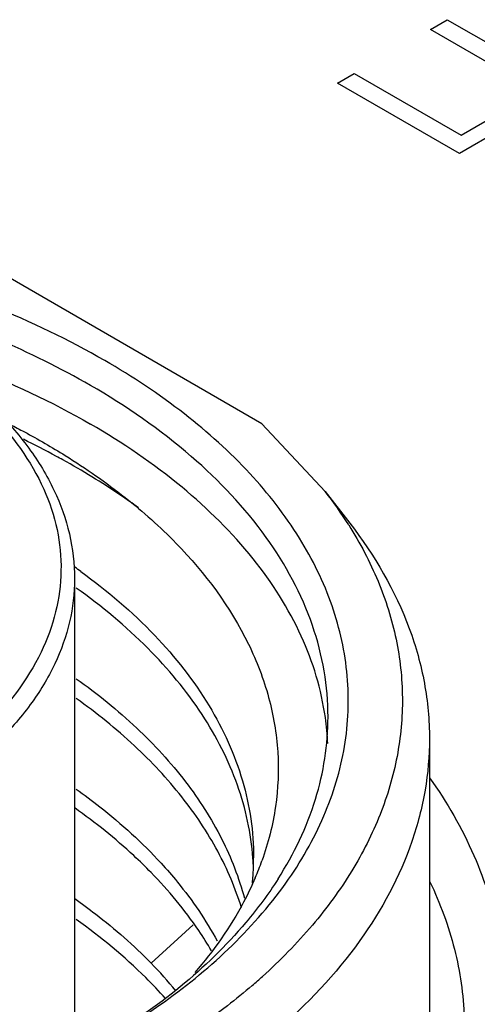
# Model space of a CAD drawing. Header units: inches. Extents: x 0 to 34, y 0 to 22.
# Tile 38 of 63: x 27.45 to 27.583, y 18.732 to 19.018. Entities that reach past the tile are written whole.
import ezdxf

# ---------------------------------------------------------------- set-up
doc = ezdxf.new("R2010")
doc.units = ezdxf.units.IN
doc.header["$LTSCALE"] = 1.87
doc.header["$MEASUREMENT"] = 0
doc.layers.get('0').update_dxf_attribs({"linetype": 'CONTINUOUS'})

msp = doc.modelspace()

# ---------------------------------------------------------------- linework, layer by layer
at = {"color": 40, "linetype": 'CONTINUOUS'}
for p, q in [((27.5698349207, 19.0153758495), (27.5747502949, 19.018213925)), ((27.5747502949, 19.018213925), (27.6102352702, 18.997725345)), ((27.605319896, 18.9948872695), (27.5698349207, 19.0153758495)), ((27.5427792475, 18.9997542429), (27.5476464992, 19.002564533)), ((27.5476464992, 19.002564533), (27.5787582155, 18.9846010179)), ((27.5782642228, 18.9792656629), (27.5427792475, 18.9997542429)), ((27.5787582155, 18.9846010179), (27.5952740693, 18.9941370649)), ((27.5996473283, 18.991612), (27.5782642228, 18.9792656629))]:
    msp.add_line(p, q, dxfattribs=at)
at = {"color": 7, "linetype": 'CONTINUOUS'}
for p, q in [((27.5207676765, 18.9006566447), (27.4431676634, 18.9454619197)), ((27.5207676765, 18.9006566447), (27.5392001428, 18.8809782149)), ((27.539200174, 18.880978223), (27.5463879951, 18.8716992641)), ((27.466200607, 18.8555458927), (27.466200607, 18.7169776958)), ((27.5695470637, 18.8090517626), (27.5695470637, 18.6824189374)), ((27.500739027, 18.754924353), (27.4884858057, 18.7437440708))]:
    msp.add_line(p, q, dxfattribs=at)
for centre, radius, start, end in [((27.340905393, 18.6700050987), 0.2516372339, 61.5137561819, 63.9779453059), ((27.3457698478, 18.6790362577), 0.2413793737, 61.0073603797, 61.5061917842), ((27.4396613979, 18.8037929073), 0.1259584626, 32.3599532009, 37.7910650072), ((27.3607468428, 18.709438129), 0.1829913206, 54.1065217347, 54.7633204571), ((27.4604223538, 18.80406055), 0.0795985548, 2.5654847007, 8.0514093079), ((27.4403704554, 18.7685624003), 0.0779940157, 2.024930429, 4.2159350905), ((27.4411888, 18.7743628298), 0.0771767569, 357.7336709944, 0.0135206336), ((27.4377652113, 18.8032614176), 0.0881678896, 336.8325815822, 340.2965094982), ((27.4408230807, 18.7743825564), 0.0775429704, 354.5386268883, 357.729792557), ((27.394312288, 18.6516334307), 0.1317308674, 39.6470325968, 44.3655426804), ((27.4043365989, 18.8692560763), 0.1741737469, 310.7176236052, 312.0272327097)]:
    msp.add_arc(centre, radius, start, end, dxfattribs=at)
for points, knots in [([(27.4750079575, 18.9190408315), (27.4645067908, 18.9251040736), (27.4417252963, 18.9359627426), (27.4047376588, 18.9480495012), (27.364676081, 18.9562392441), (27.322763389, 18.960278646), (27.2802720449, 18.9600479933), (27.2384976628, 18.9555531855), (27.1987107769, 18.9469308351), (27.1621143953, 18.9344386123), (27.1298043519, 18.918439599), (27.1027394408, 18.8993746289), (27.0817380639, 18.8777261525), (27.0675284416, 18.8540031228), (27.060821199, 18.8288553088), (27.0621280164, 18.8032935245), (27.0713253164, 18.7785231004), (27.0818032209, 18.7638322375), (27.0879420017, 18.7568564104)], [0, 0, 0, 0, 0.0658154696, 0.1364387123, 0.2107361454, 0.2873006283, 0.3645804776, 0.4409746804, 0.5149406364, 0.5850968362, 0.650340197, 0.7099854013, 0.7639373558, 0.8128899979, 0.8584721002, 0.9031295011, 0.9495644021, 1, 1, 1, 1]), ([(27.4708321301, 18.9118080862), (27.4533473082, 18.9219036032), (27.4137575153, 18.9382393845), (27.3492300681, 18.9511528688), (27.2809915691, 18.9530389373), (27.2247083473, 18.9451425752), (27.1827063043, 18.9330418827), (27.1542896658, 18.9215921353), (27.1290449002, 18.9078608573), (27.1074990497, 18.8921158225), (27.0901112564, 18.8746536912), (27.0772824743, 18.8557828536), (27.0693764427, 18.8358766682), (27.0675785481, 18.8220903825), (27.0675785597, 18.8153652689)], [0, 0, 0, 0, 0.1286231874, 0.2701513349, 0.4172398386, 0.5615206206, 0.6301712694, 0.6953098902, 0.7563057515, 0.8127882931, 0.8647310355, 0.9125452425, 0.9571568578, 1, 1, 1, 1]), ([(27.3948016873, 18.9299777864), (27.4085443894, 18.9266650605), (27.434678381, 18.9186824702), (27.459481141, 18.9071114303), (27.4708321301, 18.9005575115)], [0, 0, 0, 0, 0.5188876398, 1, 1, 1, 1]), ([(27.5277469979, 18.767042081), (27.5320809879, 18.7731305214), (27.5394030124, 18.7858011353), (27.5456498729, 18.8064305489), (27.5464952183, 18.827468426), (27.5418920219, 18.848289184), (27.5320502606, 18.8683344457), (27.5173081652, 18.8871799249), (27.4980503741, 18.904479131), (27.4830725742, 18.9143844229), (27.4750079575, 18.9190408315)], [0, 0, 0, 0, 0.1217400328, 0.2362950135, 0.3477787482, 0.4609027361, 0.5800536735, 0.7085367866, 0.8483047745, 1, 1, 1, 1]), ([(27.5400191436, 18.8153652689), (27.5400191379, 18.8198376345), (27.5392417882, 18.828885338), (27.534542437, 18.8470240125), (27.5224778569, 18.8692640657), (27.5000090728, 18.89286694), (27.4812011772, 18.9058211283), (27.4708321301, 18.9118080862)], [0, 0, 0, 0, 0.1081665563, 0.2183704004, 0.451375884, 0.710418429, 1, 1, 1, 1]), ([(27.4416980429, 18.9038367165), (27.4480201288, 18.8973882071), (27.456051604, 18.8864803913), (27.461513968, 18.8700735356), (27.4627225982, 18.8578584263), (27.4610991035, 18.8456637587), (27.4550777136, 18.8293134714), (27.4466982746, 18.818527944), (27.4401655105, 18.8121554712)], [0, 0, 0, 0, 0.2618637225, 0.3817502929, 0.4980570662, 0.6146560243, 0.7353679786, 1, 1, 1, 1]), ([(27.4429146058, 18.9049690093), (27.4465334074, 18.9014390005), (27.4530588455, 18.8940659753), (27.460538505, 18.8817767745), (27.4651535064, 18.8688470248), (27.466200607, 18.8599275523), (27.466200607, 18.8555458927)], [0, 0, 0, 0, 0.2705913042, 0.524280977, 0.7654690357, 1, 1, 1, 1]), ([(27.4474578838, 18.9004664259), (27.4488479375, 18.8997550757), (27.4542828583, 18.8969058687), (27.4596042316, 18.893838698), (27.4634889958, 18.8914224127)], [0, 0, 0, 0, 0.2544640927, 1, 1, 1, 1]), ([(27.5392362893, 18.8152092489), (27.5380866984, 18.8233432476), (27.5330241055, 18.8399482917), (27.5184080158, 18.8627794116), (27.4972993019, 18.8835651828), (27.4801803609, 18.8951599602), (27.4708321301, 18.9005575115)], [0, 0, 0, 0, 0.2182310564, 0.4535927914, 0.7132367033, 1, 1, 1, 1]), ([(27.4847872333, 18.8762305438), (27.4830697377, 18.8774725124), (27.4759466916, 18.8824514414), (27.468512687, 18.8869817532), (27.4627657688, 18.8901664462)], [0, 0, 0, 0, 0.2439055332, 1, 1, 1, 1]), ([(27.4634889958, 18.8914224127), (27.4695183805, 18.8876721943), (27.4808423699, 18.8797880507), (27.5001351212, 18.8626510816), (27.5149538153, 18.8428696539), (27.5231973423, 18.8213541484), (27.5259311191, 18.8052725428), (27.5252580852, 18.7891017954), (27.5225944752, 18.7786312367), (27.5207708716, 18.7735353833)], [0, 0, 0, 0, 0.1498317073, 0.2902906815, 0.5440329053, 0.6608852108, 0.7738001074, 0.8857920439, 1, 1, 1, 1]), ([(27.5463876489, 18.8716991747), (27.5535667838, 18.862430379), (27.562455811, 18.8472459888), (27.5685387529, 18.8253647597), (27.56954705, 18.8144417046), (27.5695469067, 18.8090517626)], [0, 0, 0, 0, 0.5183056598, 0.7617149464, 1, 1, 1, 1]), ([(27.5460587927, 18.8712104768), (27.5493467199, 18.8660059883), (27.5549900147, 18.8553018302), (27.5603464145, 18.8382665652), (27.5622481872, 18.8209378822), (27.5606480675, 18.8035982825), (27.5555858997, 18.7865240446), (27.5471673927, 18.7699639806), (27.5355450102, 18.7541356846), (27.5260952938, 18.7445193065), (27.5209430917, 18.7398751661)], [0, 0, 0, 0, 0.1259073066, 0.246090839, 0.363150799, 0.4800779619, 0.5998784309, 0.7252103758, 0.8581335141, 1, 1, 1, 1]), ([(27.4680310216, 18.8576809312), (27.4757091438, 18.8521240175), (27.4895992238, 18.840326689), (27.5058772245, 18.819716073), (27.5160300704, 18.7975267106), (27.5183637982, 18.7819389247), (27.5183655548, 18.7743810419)], [0, 0, 0, 0, 0.2819345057, 0.5387587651, 0.775182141, 1, 1, 1, 1]), ([(27.4662004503, 18.8555458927), (27.4662004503, 18.85135419), (27.4651917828, 18.8427969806), (27.4607344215, 18.8303459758), (27.4534608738, 18.818422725), (27.447095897, 18.8112386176), (27.4435534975, 18.8077831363)], [0, 0, 0, 0, 0.2318983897, 0.4717330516, 0.7262259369, 1, 1, 1, 1]), ([(27.5181534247, 18.7742961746), (27.5176214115, 18.7815147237), (27.5144118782, 18.7962783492), (27.5037144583, 18.817103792), (27.4875704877, 18.8364574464), (27.4741030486, 18.8475931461), (27.4667042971, 18.8528493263)], [0, 0, 0, 0, 0.2242728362, 0.4614665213, 0.7187890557, 1, 1, 1, 1]), ([(27.4666980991, 18.82649524), (27.4728729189, 18.8221089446), (27.4842842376, 18.8128976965), (27.4986752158, 18.7972548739), (27.5094166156, 18.7805340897), (27.5140896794, 18.7685739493), (27.5156743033, 18.7626056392)], [0, 0, 0, 0, 0.2770227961, 0.5344425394, 0.774147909, 1, 1, 1, 1]), ([(27.5148233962, 18.7597968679), (27.5130826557, 18.7654947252), (27.5082283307, 18.7768768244), (27.4975777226, 18.7927791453), (27.4836032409, 18.8076833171), (27.472624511, 18.816498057), (27.4667035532, 18.820704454)], [0, 0, 0, 0, 0.226435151, 0.4666503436, 0.7239593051, 1, 1, 1, 1]), ([(27.5255156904, 18.7683096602), (27.5300937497, 18.775500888), (27.5373972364, 18.7906373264), (27.5400191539, 18.8073071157), (27.5400191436, 18.8153652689)], [0, 0, 0, 0, 0.5140703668, 1, 1, 1, 1]), ([(27.5695469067, 18.8090517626), (27.5695467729, 18.8040204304), (27.568672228, 18.7938418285), (27.5633852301, 18.773435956), (27.5498129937, 18.748415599), (27.5245353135, 18.7218624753), (27.5033764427, 18.7072889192), (27.4917112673, 18.7005535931)], [0, 0, 0, 0, 0.1081648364, 0.2183691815, 0.4513743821, 0.7104185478, 1, 1, 1, 1]), ([(27.5695801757, 18.7976660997), (27.5746240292, 18.7905885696), (27.5831749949, 18.7758766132), (27.590632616, 18.7519574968), (27.5919677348, 18.7275496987), (27.587112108, 18.7033396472), (27.5762778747, 18.6799526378), (27.5598258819, 18.657875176), (27.5381776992, 18.6375008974), (27.5212522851, 18.6257500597), (27.5121240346, 18.620204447)], [0, 0, 0, 0, 0.1225389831, 0.2379200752, 0.3500742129, 0.463534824, 0.5825846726, 0.710531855, 0.8494046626, 1, 1, 1, 1]), ([(27.4666973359, 18.7943503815), (27.4690187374, 18.7927013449), (27.477789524, 18.7861585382), (27.4859414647, 18.7787606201), (27.4914152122, 18.7727963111)], [0, 0, 0, 0, 0.2602149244, 1, 1, 1, 1]), ([(27.4884858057, 18.77010256), (27.4868484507, 18.7717778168), (27.4798882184, 18.7785449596), (27.4722745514, 18.7846274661), (27.4662597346, 18.788873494)], [0, 0, 0, 0, 0.2413716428, 1, 1, 1, 1]), ([(27.4914152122, 18.7727963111), (27.4930484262, 18.7710167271), (27.4991506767, 18.7639903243), (27.5044581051, 18.7562546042), (27.5077454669, 18.7501982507)], [0, 0, 0, 0, 0.2595437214, 1, 1, 1, 1]), ([(27.50608638, 18.7473511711), (27.5049150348, 18.7493463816), (27.4997739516, 18.7574614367), (27.4935800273, 18.7648904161), (27.4884858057, 18.77010256)], [0, 0, 0, 0, 0.2409582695, 1, 1, 1, 1]), ([(27.5188231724, 18.7685744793), (27.5177923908, 18.7661642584), (27.5130609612, 18.7563098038), (27.5066675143, 18.7472921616), (27.5012186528, 18.7410302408)], [0, 0, 0, 0, 0.2400078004, 1, 1, 1, 1]), ([(27.4749912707, 18.7213235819), (27.4804918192, 18.724498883), (27.5002034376, 18.736992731), (27.5178814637, 18.7531828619), (27.5277469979, 18.767042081)], [0, 0, 0, 0, 0.2718488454, 1, 1, 1, 1]), ([(27.5255156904, 18.7683096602), (27.5226738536, 18.7638456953), (27.5088553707, 18.7452943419), (27.4902739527, 18.7306774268), (27.4750866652, 18.7214432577)], [0, 0, 0, 0, 0.2294191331, 1, 1, 1, 1]), ([(27.569688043, 18.7674038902), (27.5726962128, 18.7611331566), (27.5774771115, 18.748209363), (27.5794359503, 18.7345502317), (27.5796514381, 18.7278317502)], [0, 0, 0, 0, 0.5085181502, 1, 1, 1, 1]), ([(27.4662597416, 18.7625149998), (27.4683124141, 18.7610659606), (27.4761246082, 18.7553086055), (27.4834587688, 18.7488874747), (27.4884858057, 18.7437440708)], [0, 0, 0, 0, 0.2589068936, 1, 1, 1, 1]), ([(27.4926622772, 18.7334853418), (27.4908192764, 18.7355523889), (27.4828512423, 18.7439343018), (27.4738690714, 18.751325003), (27.4667025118, 18.7564150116)], [0, 0, 0, 0, 0.2395727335, 1, 1, 1, 1]), ([(27.5179556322, 18.7372439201), (27.5155941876, 18.7352112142), (27.5055426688, 18.7270106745), (27.4946760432, 18.7198301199), (27.4861434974, 18.7149035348)], [0, 0, 0, 0, 0.2402601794, 1, 1, 1, 1])]:
    msp.add_open_spline(points, degree=3, knots=knots, dxfattribs=at)

doc.saveas('drawing.dxf')
